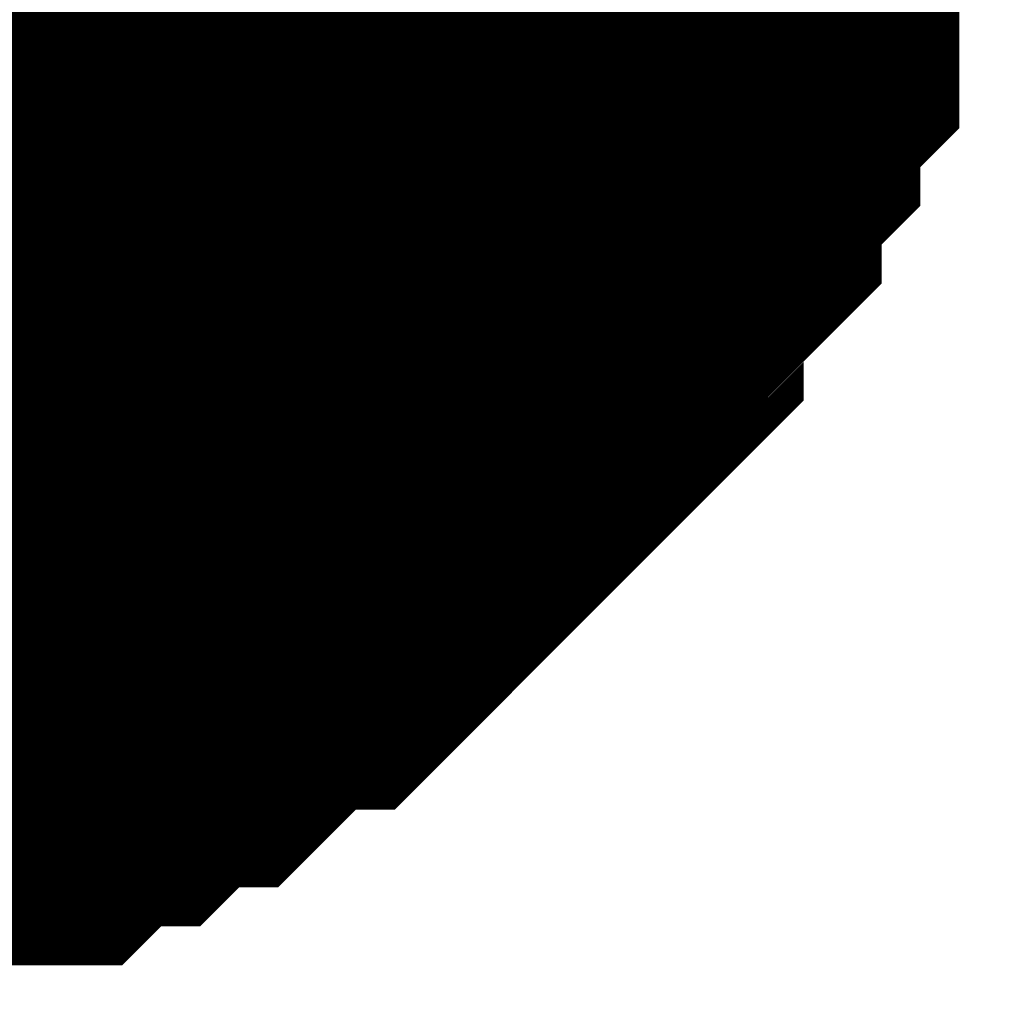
# Model space of a CAD drawing. Header units: inches. Extents: x 0 to 292, y 0 to 193.
# Tile 152 of 256: x 139.125 to 139.614, y 155.799 to 156.291. Entities that reach past the tile are written whole.
import ezdxf

# ---------------------------------------------------------------- set-up
doc = ezdxf.new("R2010")
doc.units = ezdxf.units.IN
doc.layers.add('Sheet', color=255, linetype='Continuous')

msp = doc.modelspace()

# ---------------------------------------------------------------- linework, layer by layer
at = {"layer": 'Sheet'}
for points in [[(138.684, 156.53809, 0.508, 0.508, 1), (139.192, 156.53809, 0.508, 0.508, 1)], [(138.684, 156.464, 0.508, 0.508, 1), (139.192, 156.464, 0.508, 0.508, 1)]]:
    msp.add_lwpolyline(points, format="xyseb", close=True, dxfattribs=at)
for points in [[(139.4645, 156.45518, 0.29972, 0.29972, 0), (139.44502, 156.43569, 0.29972, 0.29972, 0), (139.44502, 156.3967, 0.29972, 0.29972, 0), (139.44502, 156.37721, 0.29972, 0.29972, 0), (139.42553, 156.35772, 0.29972, 0.29972, 0), (139.42553, 156.33823, 0.29972, 0.29972, 0), (139.40605, 156.29925, 0.29972, 0.29972, 0), (139.40605, 156.27976, 0.29972, 0.29972, 0), (139.38657, 156.26027, 0.29972, 0.29972, 0), (139.36708, 156.24078, 0.29972, 0.29972, 0), (139.36708, 156.22128, 0.29972, 0.29972, 0), (139.3476, 156.20179, 0.29972, 0.29972, 0), (139.32811, 156.1823, 0.29972, 0.29972, 0), (139.30863, 156.16281, 0.29972, 0.29972, 0), (139.28915, 156.16281, 0.29972, 0.29972, 0), (139.26966, 156.14332, 0.29972, 0.29972, 0), (139.25018, 156.12383, 0.29972, 0.29972, 0), (139.2307, 156.10434, 0.29972, 0.29972, 0), (139.21121, 156.10434, 0.29972, 0.29972, 0), (139.19173, 156.08485, 0.29972, 0.29972, 0), (139.17225, 156.06536, 0.29972, 0.29972, 0), (139.15276, 156.06536, 0.29972, 0.29972, 0), (139.13328, 156.06536, 0.29972, 0.29972, 0), (139.11379, 156.04586, 0.29972, 0.29972, 0), (139.07483, 156.04586, 0.29972, 0.29972, 0), (139.05534, 156.04586, 0.29972, 0.29972, 0), (139.03586, 156.02637, 0.29972, 0.29972, 0), (139.01638, 156.02637, 0.29972, 0.29972, 0), (138.97741, 156.02637, 0.29972, 0.29972, 0), (138.95792, 156.02637, 0.29972, 0.29972, 0)], [(139.4645, 156.45518, 0.29972, 0.29972, 0), (139.4645, 156.43569, 0.29972, 0.29972, 0), (139.4645, 156.3967, 0.29972, 0.29972, 0), (139.4645, 156.37721, 0.29972, 0.29972, 0), (139.44502, 156.35772, 0.29972, 0.29972, 0), (139.44502, 156.33823, 0.29972, 0.29972, 0), (139.44502, 156.29925, 0.29972, 0.29972, 0), (139.42553, 156.27976, 0.29972, 0.29972, 0), (139.42553, 156.26027, 0.29972, 0.29972, 0), (139.40605, 156.24078, 0.29972, 0.29972, 0), (139.40605, 156.22128, 0.29972, 0.29972, 0), (139.38657, 156.20179, 0.29972, 0.29972, 0), (139.36708, 156.1823, 0.29972, 0.29972, 0), (139.36708, 156.16281, 0.29972, 0.29972, 0), (139.3476, 156.14332, 0.29972, 0.29972, 0), (139.32811, 156.12383, 0.29972, 0.29972, 0), (139.30863, 156.10434, 0.29972, 0.29972, 0), (139.28915, 156.08485, 0.29972, 0.29972, 0), (139.26966, 156.06536, 0.29972, 0.29972, 0), (139.25018, 156.04586, 0.29972, 0.29972, 0), (139.2307, 156.04586, 0.29972, 0.29972, 0), (139.21121, 156.02637, 0.29972, 0.29972, 0), (139.19173, 156.00688, 0.29972, 0.29972, 0), (139.17225, 156.00688, 0.29972, 0.29972, 0), (139.15276, 155.98739, 0.29972, 0.29972, 0), (139.13328, 155.98739, 0.29972, 0.29972, 0), (139.11379, 155.9679, 0.29972, 0.29972, 0), (139.07483, 155.9679, 0.29972, 0.29972, 0), (139.05534, 155.9679, 0.29972, 0.29972, 0), (139.03586, 155.94841, 0.29972, 0.29972, 0), (139.01638, 155.94841, 0.29972, 0.29972, 0), (138.97741, 155.94841, 0.29972, 0.29972, 0), (138.95792, 155.94841, 0.29972, 0.29972, 0)], [(139.4645, 156.45518, 0.29972, 0.29972, 0), (139.4645, 156.43569, 0.29972, 0.29972, 0), (139.4645, 156.3967, 0.29972, 0.29972, 0), (139.4645, 156.37721, 0.29972, 0.29972, 0), (139.44502, 156.35772, 0.29972, 0.29972, 0), (139.44502, 156.33823, 0.29972, 0.29972, 0), (139.44502, 156.29925, 0.29972, 0.29972, 0), (139.42553, 156.27976, 0.29972, 0.29972, 0), (139.42553, 156.26027, 0.29972, 0.29972, 0), (139.40605, 156.24078, 0.29972, 0.29972, 0), (139.40605, 156.22128, 0.29972, 0.29972, 0), (139.38657, 156.20179, 0.29972, 0.29972, 0), (139.36708, 156.1823, 0.29972, 0.29972, 0), (139.36708, 156.16281, 0.29972, 0.29972, 0), (139.3476, 156.14332, 0.29972, 0.29972, 0), (139.32811, 156.12383, 0.29972, 0.29972, 0), (139.30863, 156.10434, 0.29972, 0.29972, 0), (139.28915, 156.08485, 0.29972, 0.29972, 0), (139.26966, 156.06536, 0.29972, 0.29972, 0), (139.25018, 156.04586, 0.29972, 0.29972, 0), (139.2307, 156.04586, 0.29972, 0.29972, 0), (139.21121, 156.02637, 0.29972, 0.29972, 0), (139.19173, 156.00688, 0.29972, 0.29972, 0), (139.17225, 156.00688, 0.29972, 0.29972, 0), (139.15276, 155.98739, 0.29972, 0.29972, 0), (139.13328, 155.98739, 0.29972, 0.29972, 0), (139.11379, 155.9679, 0.29972, 0.29972, 0), (139.07483, 155.9679, 0.29972, 0.29972, 0), (139.05534, 155.9679, 0.29972, 0.29972, 0), (139.03586, 155.94841, 0.29972, 0.29972, 0), (139.01638, 155.94841, 0.29972, 0.29972, 0), (138.97741, 155.94841, 0.29972, 0.29972, 0), (138.95792, 155.94841, 0.29972, 0.29972, 0)], [(139.4645, 156.45518, 0.29972, 0.29972, 0), (139.44502, 156.43569, 0.29972, 0.29972, 0), (139.44502, 156.3967, 0.29972, 0.29972, 0), (139.44502, 156.37721, 0.29972, 0.29972, 0), (139.42553, 156.35772, 0.29972, 0.29972, 0), (139.42553, 156.33823, 0.29972, 0.29972, 0), (139.40605, 156.29925, 0.29972, 0.29972, 0), (139.40605, 156.27976, 0.29972, 0.29972, 0), (139.38657, 156.26027, 0.29972, 0.29972, 0), (139.36708, 156.24078, 0.29972, 0.29972, 0), (139.36708, 156.22128, 0.29972, 0.29972, 0), (139.3476, 156.20179, 0.29972, 0.29972, 0), (139.32811, 156.1823, 0.29972, 0.29972, 0), (139.30863, 156.16281, 0.29972, 0.29972, 0), (139.28915, 156.16281, 0.29972, 0.29972, 0), (139.26966, 156.14332, 0.29972, 0.29972, 0), (139.25018, 156.12383, 0.29972, 0.29972, 0), (139.2307, 156.10434, 0.29972, 0.29972, 0), (139.21121, 156.10434, 0.29972, 0.29972, 0), (139.19173, 156.08485, 0.29972, 0.29972, 0), (139.17225, 156.06536, 0.29972, 0.29972, 0), (139.15276, 156.06536, 0.29972, 0.29972, 0), (139.13328, 156.06536, 0.29972, 0.29972, 0), (139.11379, 156.04586, 0.29972, 0.29972, 0), (139.07483, 156.04586, 0.29972, 0.29972, 0), (139.05534, 156.04586, 0.29972, 0.29972, 0), (139.03586, 156.02637, 0.29972, 0.29972, 0), (139.01638, 156.02637, 0.29972, 0.29972, 0), (138.97741, 156.02637, 0.29972, 0.29972, 0), (138.95792, 156.02637, 0.29972, 0.29972, 0)], [(139.4645, 156.45518, 0.29972, 0.29972, 0), (139.44502, 156.43569, 0.29972, 0.29972, 0), (139.44502, 156.3967, 0.29972, 0.29972, 0), (139.44502, 156.37721, 0.29972, 0.29972, 0), (139.42553, 156.35772, 0.29972, 0.29972, 0), (139.42553, 156.33823, 0.29972, 0.29972, 0), (139.40605, 156.29925, 0.29972, 0.29972, 0), (139.40605, 156.27976, 0.29972, 0.29972, 0), (139.38657, 156.26027, 0.29972, 0.29972, 0), (139.36708, 156.24078, 0.29972, 0.29972, 0), (139.36708, 156.22128, 0.29972, 0.29972, 0), (139.3476, 156.20179, 0.29972, 0.29972, 0), (139.32811, 156.1823, 0.29972, 0.29972, 0), (139.30863, 156.16281, 0.29972, 0.29972, 0), (139.28915, 156.16281, 0.29972, 0.29972, 0), (139.26966, 156.14332, 0.29972, 0.29972, 0), (139.25018, 156.12383, 0.29972, 0.29972, 0), (139.2307, 156.10434, 0.29972, 0.29972, 0), (139.21121, 156.10434, 0.29972, 0.29972, 0), (139.19173, 156.08485, 0.29972, 0.29972, 0), (139.17225, 156.06536, 0.29972, 0.29972, 0), (139.15276, 156.06536, 0.29972, 0.29972, 0), (139.13328, 156.06536, 0.29972, 0.29972, 0), (139.11379, 156.04586, 0.29972, 0.29972, 0), (139.07483, 156.04586, 0.29972, 0.29972, 0), (139.05534, 156.04586, 0.29972, 0.29972, 0), (139.03586, 156.02637, 0.29972, 0.29972, 0), (139.01638, 156.02637, 0.29972, 0.29972, 0), (138.97741, 156.02637, 0.29972, 0.29972, 0), (138.95792, 156.02637, 0.29972, 0.29972, 0)], [(139.4645, 156.45518, 0.29972, 0.29972, 0), (139.4645, 156.43569, 0.29972, 0.29972, 0), (139.4645, 156.3967, 0.29972, 0.29972, 0), (139.4645, 156.37721, 0.29972, 0.29972, 0), (139.44502, 156.35772, 0.29972, 0.29972, 0), (139.44502, 156.33823, 0.29972, 0.29972, 0), (139.44502, 156.29925, 0.29972, 0.29972, 0), (139.42553, 156.27976, 0.29972, 0.29972, 0), (139.42553, 156.26027, 0.29972, 0.29972, 0), (139.40605, 156.24078, 0.29972, 0.29972, 0), (139.40605, 156.22128, 0.29972, 0.29972, 0), (139.38657, 156.20179, 0.29972, 0.29972, 0), (139.36708, 156.1823, 0.29972, 0.29972, 0), (139.36708, 156.16281, 0.29972, 0.29972, 0), (139.3476, 156.14332, 0.29972, 0.29972, 0), (139.32811, 156.12383, 0.29972, 0.29972, 0), (139.30863, 156.10434, 0.29972, 0.29972, 0), (139.28915, 156.08485, 0.29972, 0.29972, 0), (139.26966, 156.06536, 0.29972, 0.29972, 0), (139.25018, 156.04586, 0.29972, 0.29972, 0), (139.2307, 156.04586, 0.29972, 0.29972, 0), (139.21121, 156.02637, 0.29972, 0.29972, 0), (139.19173, 156.00688, 0.29972, 0.29972, 0), (139.17225, 156.00688, 0.29972, 0.29972, 0), (139.15276, 155.98739, 0.29972, 0.29972, 0), (139.13328, 155.98739, 0.29972, 0.29972, 0), (139.11379, 155.9679, 0.29972, 0.29972, 0), (139.07483, 155.9679, 0.29972, 0.29972, 0), (139.05534, 155.9679, 0.29972, 0.29972, 0), (139.03586, 155.94841, 0.29972, 0.29972, 0), (139.01638, 155.94841, 0.29972, 0.29972, 0), (138.97741, 155.94841, 0.29972, 0.29972, 0), (138.95792, 155.94841, 0.29972, 0.29972, 0)], [(139.4645, 156.45518, 0.29972, 0.29972, 0), (139.4645, 156.43569, 0.29972, 0.29972, 0), (139.4645, 156.3967, 0.29972, 0.29972, 0), (139.4645, 156.37721, 0.29972, 0.29972, 0), (139.44502, 156.35772, 0.29972, 0.29972, 0), (139.44502, 156.33823, 0.29972, 0.29972, 0), (139.44502, 156.29925, 0.29972, 0.29972, 0), (139.42553, 156.27976, 0.29972, 0.29972, 0), (139.42553, 156.26027, 0.29972, 0.29972, 0), (139.40605, 156.24078, 0.29972, 0.29972, 0), (139.40605, 156.22128, 0.29972, 0.29972, 0), (139.38657, 156.20179, 0.29972, 0.29972, 0), (139.36708, 156.1823, 0.29972, 0.29972, 0), (139.36708, 156.16281, 0.29972, 0.29972, 0), (139.3476, 156.14332, 0.29972, 0.29972, 0), (139.32811, 156.12383, 0.29972, 0.29972, 0), (139.30863, 156.10434, 0.29972, 0.29972, 0), (139.28915, 156.08485, 0.29972, 0.29972, 0), (139.26966, 156.06536, 0.29972, 0.29972, 0), (139.25018, 156.04586, 0.29972, 0.29972, 0), (139.2307, 156.04586, 0.29972, 0.29972, 0), (139.21121, 156.02637, 0.29972, 0.29972, 0), (139.19173, 156.00688, 0.29972, 0.29972, 0), (139.17225, 156.00688, 0.29972, 0.29972, 0), (139.15276, 155.98739, 0.29972, 0.29972, 0), (139.13328, 155.98739, 0.29972, 0.29972, 0), (139.11379, 155.9679, 0.29972, 0.29972, 0), (139.07483, 155.9679, 0.29972, 0.29972, 0), (139.05534, 155.9679, 0.29972, 0.29972, 0), (139.03586, 155.94841, 0.29972, 0.29972, 0), (139.01638, 155.94841, 0.29972, 0.29972, 0), (138.97741, 155.94841, 0.29972, 0.29972, 0), (138.95792, 155.94841, 0.29972, 0.29972, 0)], [(139.4645, 156.45518, 0.29972, 0.29972, 0), (139.44502, 156.43569, 0.29972, 0.29972, 0), (139.44502, 156.3967, 0.29972, 0.29972, 0), (139.44502, 156.37721, 0.29972, 0.29972, 0), (139.42553, 156.35772, 0.29972, 0.29972, 0), (139.42553, 156.33823, 0.29972, 0.29972, 0), (139.40605, 156.29925, 0.29972, 0.29972, 0), (139.40605, 156.27976, 0.29972, 0.29972, 0), (139.38657, 156.26027, 0.29972, 0.29972, 0), (139.36708, 156.24078, 0.29972, 0.29972, 0), (139.36708, 156.22128, 0.29972, 0.29972, 0), (139.3476, 156.20179, 0.29972, 0.29972, 0), (139.32811, 156.1823, 0.29972, 0.29972, 0), (139.30863, 156.16281, 0.29972, 0.29972, 0), (139.28915, 156.16281, 0.29972, 0.29972, 0), (139.26966, 156.14332, 0.29972, 0.29972, 0), (139.25018, 156.12383, 0.29972, 0.29972, 0), (139.2307, 156.10434, 0.29972, 0.29972, 0), (139.21121, 156.10434, 0.29972, 0.29972, 0), (139.19173, 156.08485, 0.29972, 0.29972, 0), (139.17225, 156.06536, 0.29972, 0.29972, 0), (139.15276, 156.06536, 0.29972, 0.29972, 0), (139.13328, 156.06536, 0.29972, 0.29972, 0), (139.11379, 156.04586, 0.29972, 0.29972, 0), (139.07483, 156.04586, 0.29972, 0.29972, 0), (139.05534, 156.04586, 0.29972, 0.29972, 0), (139.03586, 156.02637, 0.29972, 0.29972, 0), (139.01638, 156.02637, 0.29972, 0.29972, 0), (138.97741, 156.02637, 0.29972, 0.29972, 0), (138.95792, 156.02637, 0.29972, 0.29972, 0)], [(139.42553, 156.35772, 0.09906, 0.09906, 0), (139.42553, 156.33823, 0.09906, 0.09906, 0), (139.40605, 156.29925, 0.09906, 0.09906, 0), (139.40605, 156.27976, 0.09906, 0.09906, 0), (139.38657, 156.26027, 0.09906, 0.09906, 0), (139.36708, 156.24078, 0.09906, 0.09906, 0), (139.36708, 156.22128, 0.09906, 0.09906, 0), (139.3476, 156.20179, 0.09906, 0.09906, 0), (139.32811, 156.1823, 0.09906, 0.09906, 0), (139.30863, 156.16281, 0.09906, 0.09906, 0), (139.28915, 156.16281, 0.09906, 0.09906, 0), (139.26966, 156.14332, 0.09906, 0.09906, 0), (139.25018, 156.12383, 0.09906, 0.09906, 0), (139.2307, 156.10434, 0.09906, 0.09906, 0), (139.21121, 156.10434, 0.09906, 0.09906, 0), (139.19173, 156.08485, 0.09906, 0.09906, 0), (139.17225, 156.06536, 0.09906, 0.09906, 0), (139.15276, 156.06536, 0.09906, 0.09906, 0), (139.13328, 156.06536, 0.09906, 0.09906, 0), (139.11379, 156.04586, 0.09906, 0.09906, 0), (139.07483, 156.04586, 0.09906, 0.09906, 0)], [(139.44502, 156.35772, 0.09906, 0.09906, 0), (139.44502, 156.33823, 0.09906, 0.09906, 0), (139.44502, 156.29925, 0.09906, 0.09906, 0), (139.42553, 156.27976, 0.09906, 0.09906, 0), (139.42553, 156.26027, 0.09906, 0.09906, 0), (139.40605, 156.24078, 0.09906, 0.09906, 0), (139.40605, 156.22128, 0.09906, 0.09906, 0), (139.38657, 156.20179, 0.09906, 0.09906, 0), (139.36708, 156.1823, 0.09906, 0.09906, 0), (139.36708, 156.16281, 0.09906, 0.09906, 0), (139.3476, 156.14332, 0.09906, 0.09906, 0), (139.32811, 156.12383, 0.09906, 0.09906, 0), (139.30863, 156.10434, 0.09906, 0.09906, 0), (139.28915, 156.08485, 0.09906, 0.09906, 0), (139.26966, 156.06536, 0.09906, 0.09906, 0), (139.25018, 156.04586, 0.09906, 0.09906, 0), (139.2307, 156.04586, 0.09906, 0.09906, 0), (139.21121, 156.02637, 0.09906, 0.09906, 0), (139.19173, 156.00688, 0.09906, 0.09906, 0), (139.17225, 156.00688, 0.09906, 0.09906, 0), (139.15276, 155.98739, 0.09906, 0.09906, 0), (139.13328, 155.98739, 0.09906, 0.09906, 0), (139.11379, 155.9679, 0.09906, 0.09906, 0), (139.07483, 155.9679, 0.09906, 0.09906, 0)], [(139.44502, 156.35772, 0.09906, 0.09906, 0), (139.44502, 156.33823, 0.09906, 0.09906, 0), (139.44502, 156.29925, 0.09906, 0.09906, 0), (139.42553, 156.27976, 0.09906, 0.09906, 0), (139.42553, 156.26027, 0.09906, 0.09906, 0), (139.40605, 156.24078, 0.09906, 0.09906, 0), (139.40605, 156.22128, 0.09906, 0.09906, 0), (139.38657, 156.20179, 0.09906, 0.09906, 0), (139.36708, 156.1823, 0.09906, 0.09906, 0), (139.36708, 156.16281, 0.09906, 0.09906, 0), (139.3476, 156.14332, 0.09906, 0.09906, 0), (139.32811, 156.12383, 0.09906, 0.09906, 0), (139.30863, 156.10434, 0.09906, 0.09906, 0), (139.28915, 156.08485, 0.09906, 0.09906, 0), (139.26966, 156.06536, 0.09906, 0.09906, 0), (139.25018, 156.04586, 0.09906, 0.09906, 0), (139.2307, 156.04586, 0.09906, 0.09906, 0), (139.21121, 156.02637, 0.09906, 0.09906, 0), (139.19173, 156.00688, 0.09906, 0.09906, 0), (139.17225, 156.00688, 0.09906, 0.09906, 0), (139.15276, 155.98739, 0.09906, 0.09906, 0), (139.13328, 155.98739, 0.09906, 0.09906, 0), (139.11379, 155.9679, 0.09906, 0.09906, 0), (139.07483, 155.9679, 0.09906, 0.09906, 0)], [(139.42553, 156.35772, 0.09906, 0.09906, 0), (139.42553, 156.33823, 0.09906, 0.09906, 0), (139.40605, 156.29925, 0.09906, 0.09906, 0), (139.40605, 156.27976, 0.09906, 0.09906, 0), (139.38657, 156.26027, 0.09906, 0.09906, 0), (139.36708, 156.24078, 0.09906, 0.09906, 0), (139.36708, 156.22128, 0.09906, 0.09906, 0), (139.3476, 156.20179, 0.09906, 0.09906, 0), (139.32811, 156.1823, 0.09906, 0.09906, 0), (139.30863, 156.16281, 0.09906, 0.09906, 0), (139.28915, 156.16281, 0.09906, 0.09906, 0), (139.26966, 156.14332, 0.09906, 0.09906, 0), (139.25018, 156.12383, 0.09906, 0.09906, 0), (139.2307, 156.10434, 0.09906, 0.09906, 0), (139.21121, 156.10434, 0.09906, 0.09906, 0), (139.19173, 156.08485, 0.09906, 0.09906, 0), (139.17225, 156.06536, 0.09906, 0.09906, 0), (139.15276, 156.06536, 0.09906, 0.09906, 0), (139.13328, 156.06536, 0.09906, 0.09906, 0), (139.11379, 156.04586, 0.09906, 0.09906, 0), (139.07483, 156.04586, 0.09906, 0.09906, 0)], [(139.42553, 156.35772, 0.09906, 0.09906, 0), (139.42553, 156.33823, 0.09906, 0.09906, 0), (139.40605, 156.29925, 0.09906, 0.09906, 0), (139.40605, 156.27976, 0.09906, 0.09906, 0), (139.38657, 156.26027, 0.09906, 0.09906, 0), (139.36708, 156.24078, 0.09906, 0.09906, 0), (139.36708, 156.22128, 0.09906, 0.09906, 0), (139.3476, 156.20179, 0.09906, 0.09906, 0), (139.32811, 156.1823, 0.09906, 0.09906, 0), (139.30863, 156.16281, 0.09906, 0.09906, 0), (139.28915, 156.16281, 0.09906, 0.09906, 0), (139.26966, 156.14332, 0.09906, 0.09906, 0), (139.25018, 156.12383, 0.09906, 0.09906, 0), (139.2307, 156.10434, 0.09906, 0.09906, 0), (139.21121, 156.10434, 0.09906, 0.09906, 0), (139.19173, 156.08485, 0.09906, 0.09906, 0), (139.17225, 156.06536, 0.09906, 0.09906, 0), (139.15276, 156.06536, 0.09906, 0.09906, 0), (139.13328, 156.06536, 0.09906, 0.09906, 0), (139.11379, 156.04586, 0.09906, 0.09906, 0), (139.07483, 156.04586, 0.09906, 0.09906, 0)], [(139.44502, 156.35772, 0.09906, 0.09906, 0), (139.44502, 156.33823, 0.09906, 0.09906, 0), (139.44502, 156.29925, 0.09906, 0.09906, 0), (139.42553, 156.27976, 0.09906, 0.09906, 0), (139.42553, 156.26027, 0.09906, 0.09906, 0), (139.40605, 156.24078, 0.09906, 0.09906, 0), (139.40605, 156.22128, 0.09906, 0.09906, 0), (139.38657, 156.20179, 0.09906, 0.09906, 0), (139.36708, 156.1823, 0.09906, 0.09906, 0), (139.36708, 156.16281, 0.09906, 0.09906, 0), (139.3476, 156.14332, 0.09906, 0.09906, 0), (139.32811, 156.12383, 0.09906, 0.09906, 0), (139.30863, 156.10434, 0.09906, 0.09906, 0), (139.28915, 156.08485, 0.09906, 0.09906, 0), (139.26966, 156.06536, 0.09906, 0.09906, 0), (139.25018, 156.04586, 0.09906, 0.09906, 0), (139.2307, 156.04586, 0.09906, 0.09906, 0), (139.21121, 156.02637, 0.09906, 0.09906, 0), (139.19173, 156.00688, 0.09906, 0.09906, 0), (139.17225, 156.00688, 0.09906, 0.09906, 0), (139.15276, 155.98739, 0.09906, 0.09906, 0), (139.13328, 155.98739, 0.09906, 0.09906, 0), (139.11379, 155.9679, 0.09906, 0.09906, 0), (139.07483, 155.9679, 0.09906, 0.09906, 0)], [(139.44502, 156.35772, 0.09906, 0.09906, 0), (139.44502, 156.33823, 0.09906, 0.09906, 0), (139.44502, 156.29925, 0.09906, 0.09906, 0), (139.42553, 156.27976, 0.09906, 0.09906, 0), (139.42553, 156.26027, 0.09906, 0.09906, 0), (139.40605, 156.24078, 0.09906, 0.09906, 0), (139.40605, 156.22128, 0.09906, 0.09906, 0), (139.38657, 156.20179, 0.09906, 0.09906, 0), (139.36708, 156.1823, 0.09906, 0.09906, 0), (139.36708, 156.16281, 0.09906, 0.09906, 0), (139.3476, 156.14332, 0.09906, 0.09906, 0), (139.32811, 156.12383, 0.09906, 0.09906, 0), (139.30863, 156.10434, 0.09906, 0.09906, 0), (139.28915, 156.08485, 0.09906, 0.09906, 0), (139.26966, 156.06536, 0.09906, 0.09906, 0), (139.25018, 156.04586, 0.09906, 0.09906, 0), (139.2307, 156.04586, 0.09906, 0.09906, 0), (139.21121, 156.02637, 0.09906, 0.09906, 0), (139.19173, 156.00688, 0.09906, 0.09906, 0), (139.17225, 156.00688, 0.09906, 0.09906, 0), (139.15276, 155.98739, 0.09906, 0.09906, 0), (139.13328, 155.98739, 0.09906, 0.09906, 0), (139.11379, 155.9679, 0.09906, 0.09906, 0), (139.07483, 155.9679, 0.09906, 0.09906, 0)], [(139.42553, 156.35772, 0.09906, 0.09906, 0), (139.42553, 156.33823, 0.09906, 0.09906, 0), (139.40605, 156.29925, 0.09906, 0.09906, 0), (139.40605, 156.27976, 0.09906, 0.09906, 0), (139.38657, 156.26027, 0.09906, 0.09906, 0), (139.36708, 156.24078, 0.09906, 0.09906, 0), (139.36708, 156.22128, 0.09906, 0.09906, 0), (139.3476, 156.20179, 0.09906, 0.09906, 0), (139.32811, 156.1823, 0.09906, 0.09906, 0), (139.30863, 156.16281, 0.09906, 0.09906, 0), (139.28915, 156.16281, 0.09906, 0.09906, 0), (139.26966, 156.14332, 0.09906, 0.09906, 0), (139.25018, 156.12383, 0.09906, 0.09906, 0), (139.2307, 156.10434, 0.09906, 0.09906, 0), (139.21121, 156.10434, 0.09906, 0.09906, 0), (139.19173, 156.08485, 0.09906, 0.09906, 0), (139.17225, 156.06536, 0.09906, 0.09906, 0), (139.15276, 156.06536, 0.09906, 0.09906, 0), (139.13328, 156.06536, 0.09906, 0.09906, 0), (139.11379, 156.04586, 0.09906, 0.09906, 0), (139.07483, 156.04586, 0.09906, 0.09906, 0)]]:
    msp.add_lwpolyline(points, format="xyseb", dxfattribs=at)

doc.saveas('drawing.dxf')
